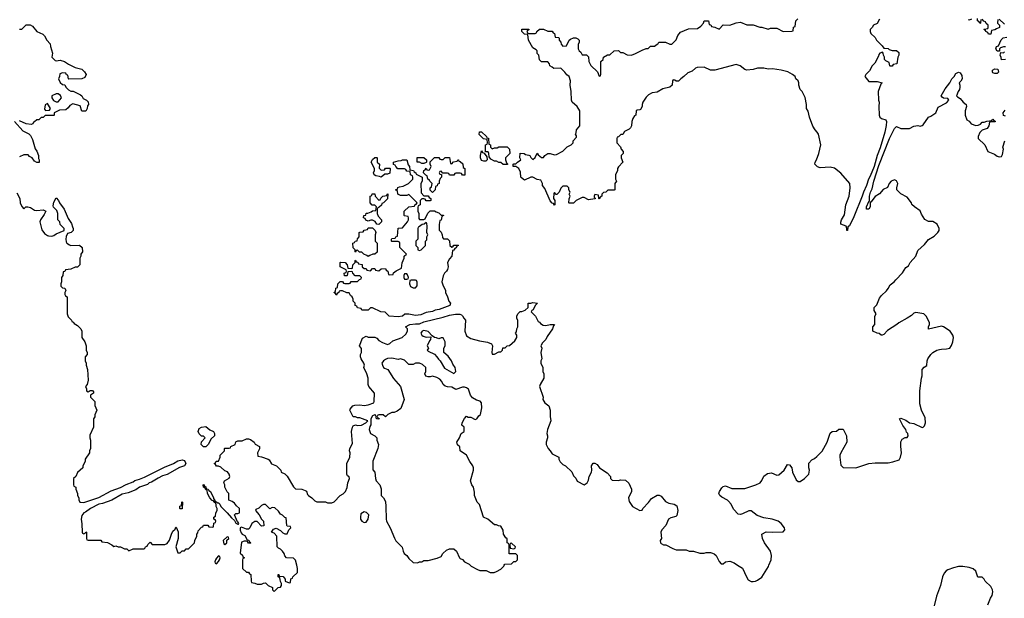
# Model space of a CAD drawing. Header units: inches. Extents: x 2528705 to 2676837, y 911742 to 1023252.
# Tile 119 of 143: x 2617250 to 2626457, y 949690 to 955102. Entities that reach past the tile are written whole.
import ezdxf

# ---------------------------------------------------------------- set-up
doc = ezdxf.new("R2010")
doc.units = ezdxf.units.IN
doc.header["$MEASUREMENT"] = 0
for name, color, linetype in [('C6914', 7, 'Continuous'), ('C6915', 7, 'Continuous'), ('C6924', 7, 'Continuous'), ('C6925', 7, 'Continuous')]:
    doc.layers.add(name, color=color, linetype=linetype)

msp = doc.modelspace()

# ---------------------------------------------------------------- linework, layer by layer
at = {"layer": 'C6914', "color": 5, "elevation": 40}
msp.add_lwpolyline([(2619334, 950000), (2619334, 949970), (2619370, 949934), (2619390, 949934), (2619398, 949918), (2619412.7, 949912.7), (2619414, 949850), (2619418, 949838), (2619450, 949832), (2619470, 949822), (2619510, 949822), (2619530, 949832), (2619550, 949834), (2619574, 949810), (2619614, 949790), (2619614, 949770), (2619630, 949754), (2619666, 949790), (2619690, 949794), (2619698, 949810), (2619698, 949830), (2619688.4, 949848.4), (2619687.3, 949867.3), (2619682, 949882), (2619668, 949890), (2619667.3, 949912.7), (2619672.7, 949912.7), (2619678, 949898), (2619712.7, 949892.7), (2619734, 949870), (2619734, 949850), (2619770, 949834), (2619782, 949838), (2619787.3, 949872.7), (2619802, 949878), (2619806, 949890), (2619848, 949932), (2619848.7, 949970), (2619841.3, 950000)], dxfattribs=at)
at = {"layer": 'C6915', "color": 5, "elevation": 40}
for points in [[(2617248.4, 955011.6), (2617270, 955014), (2617310, 955054), (2617347.3, 955052.7), (2617370, 955042), (2617410, 954992), (2617465.4, 954965.4), (2617482, 954950), (2617504.7, 954910), (2617535.3, 954875.3), (2617538, 954850), (2617558, 954790), (2617552, 954750), (2617581, 954721), (2617590, 954718), (2617630, 954722.8), (2617670, 954711), (2617705.5, 954685.5), (2617770, 954656), (2617830, 954638), (2617854.8, 954614.8), (2617872, 954590), (2617858, 954562), (2617830, 954548.7), (2617710, 954546), (2617706, 954550), (2617702, 954582), (2617687.3, 954587.3), (2617682, 954602), (2617650, 954606), (2617624.7, 954595.3), (2617622, 954570), (2617612, 954550), (2617630, 954514), (2617650, 954494), (2617672.7, 954492.7), (2617682, 954470), (2617705.4, 954445.4), (2617730, 954432), (2617750, 954432), (2617819.8, 954399.8), (2617832, 954390), (2617845.4, 954365.4), (2617874, 954350), (2617890, 954334), (2617894, 954310), (2617883.6, 954296.4), (2617882, 954270), (2617870, 954246), (2617830, 954246), (2617815.3, 954295.3), (2617746, 954314), (2617719.6, 954300.4), (2617703.6, 954276.4), (2617682, 954258), (2617623.6, 954256.4), (2617574, 954230), (2617574, 954210), (2617570, 954206), (2617490, 954206), (2617470, 954186), (2617450, 954186), (2617430, 954166), (2617410, 954166), (2617390, 954146), (2617378, 954142), (2617372.7, 954127.3), (2617358, 954122), (2617310, 954127), (2617250, 954157)], [(2617202.8, 954150), (2617281.1, 954061.1), (2617334.6, 954034.6), (2617350, 954018), (2617370, 953982), (2617395.3, 953895.3), (2617410, 953872), (2617424.7, 953830), (2617424.7, 953804.7), (2617431.3, 953790), (2617432.7, 953767.3), (2617410, 953766), (2617390, 953778), (2617368.4, 953808.4), (2617343.1, 953823.1), (2617330, 953838), (2617290, 953838), (2617250, 953818)], [(2617223.6, 953483.6), (2617252, 953430), (2617254, 953390), (2617270, 953354), (2617290, 953334), (2617307.3, 953352.7), (2617327.3, 953352.7), (2617350, 953344.7), (2617390, 953320.7), (2617410, 953317.3), (2617470, 953322), (2617494, 953310), (2617479.8, 953280.2), (2617444.7, 953230), (2617438, 953210), (2617456.9, 953136.9), (2617483.5, 953103.5), (2617510, 953082), (2617519.6, 953079.6), (2617550, 953078), (2617570, 953084.7), (2617590, 953098), (2617666, 953130), (2617666, 953150), (2617630, 953186), (2617626, 953210), (2617608.4, 953228.4), (2617606, 953290), (2617596.4, 953316.4), (2617567.3, 953347.3), (2617562, 953362), (2617570, 953394), (2617590, 953434), (2617614, 953410), (2617622, 953390), (2617666, 953330), (2617703.5, 953243.5), (2617734.4, 953194.4), (2617742.8, 953162.8), (2617750.8, 953150), (2617750.8, 953129.2), (2617732, 953110), (2617698, 953102), (2617684.7, 953075.3), (2617681, 953050), (2617683.5, 953023.5), (2617690.9, 953010.9), (2617715.3, 952995.3), (2617730, 952991), (2617810, 952991.3), (2617834.8, 952970), (2617838, 952930), (2617822, 952910), (2617822, 952890), (2617814, 952870), (2617814, 952810), (2617790, 952786), (2617770, 952786), (2617727.3, 952767.3), (2617678, 952762), (2617672.7, 952747.3), (2617658, 952742), (2617654, 952710), (2617642, 952690), (2617642, 952650), (2617634, 952630), (2617634, 952610), (2617650, 952594), (2617674, 952590), (2617682, 952570), (2617674, 952550), (2617674, 952530), (2617678, 952518), (2617694, 952510), (2617694, 952350), (2617703.6, 952323.6), (2617734, 952290), (2617738, 952278), (2617750, 952274), (2617759.6, 952259.6), (2617790, 952242), (2617822, 952210), (2617832, 952190), (2617832, 952130), (2617858, 952090), (2617871.3, 952050), (2617872, 952012), (2617882, 951990), (2617882, 951970), (2617862, 951950), (2617862, 951910), (2617872, 951890), (2617872, 951870), (2617884.7, 951830), (2617891, 951729), (2617882, 951690), (2617864.7, 951670), (2617874, 951650), (2617874, 951630), (2617890, 951622), (2617910, 951634), (2617927.3, 951632.7), (2617934, 951630), (2617939.6, 951619.6), (2617942, 951610), (2617914, 951590), (2617912, 951570), (2617952, 951530), (2617952.7, 951492.7), (2617972, 951450), (2617952.7, 951407.3), (2617951.6, 951388.4), (2617942, 951370), (2617942, 951290), (2617905.4, 951214.6), (2617904.7, 951190), (2617912, 951170), (2617912, 951090), (2617902, 951070), (2617902, 951050), (2617862, 950990), (2617862, 950970), (2617842, 950930), (2617842, 950910), (2617790, 950866), (2617774, 950830), (2617754, 950810), (2617754, 950750), (2617758, 950738), (2617774, 950730), (2617774, 950710), (2617791.6, 950671.6), (2617792, 950650), (2617802, 950630), (2617802, 950610), (2617814, 950590), (2617850, 950586.8), (2617990, 950634), (2618105.6, 950694.4), (2618194.2, 950725.8), (2618244.8, 950755.2), (2618310, 950780.7), (2618327.2, 950792.8), (2618370, 950804), (2618416.6, 950823.4), (2618604.5, 950915.5), (2618688, 950950), (2618730, 950976), (2618770, 950984.7), (2618790, 950978), (2618804.7, 950950), (2618791.1, 950928.9), (2618745.5, 950914.5), (2618630, 950849), (2618585.5, 950834.5), (2618545.2, 950814.8), (2618482.8, 950777.2), (2618462, 950770), (2618446, 950754), (2618370, 950728.7), (2618335.3, 950704.7), (2618264.7, 950675.3), (2618210, 950664), (2618110.7, 950609.3), (2618023.5, 950576.5), (2617990, 950569), (2617912, 950530), (2617865.4, 950494.6), (2617850, 950488), (2617830, 950466), (2617824.7, 950430), (2617832.7, 950387.3), (2617834, 950310), (2617838, 950298), (2617850, 950294), (2617862, 950298), (2617867.3, 950312.7), (2617874, 950310), (2617874, 950250), (2617878, 950238), (2617890, 950234), (2618010, 950234), (2618018, 950218), (2618071.6, 950211.6), (2618111.6, 950191.6), (2618130, 950174), (2618150, 950182), (2618172.7, 950172.7), (2618191.6, 950171.6), (2618230, 950152), (2618251.6, 950151.6), (2618270, 950134), (2618312.7, 950152.7), (2618410, 950154), (2618422, 950158), (2618426, 950170), (2618442, 950178), (2618447.3, 950192.7), (2618470, 950214), (2618490, 950194), (2618607.3, 950192.7), (2618630, 950202), (2618650, 950234), (2618668.7, 950290), (2618682.7, 950317.3), (2618703.1, 950336.9), (2618710, 950354), (2618714, 950354), (2618730.9, 950310.9), (2618731, 950249), (2618711.3, 950170), (2618730, 950114), (2618750, 950114), (2618770, 950134), (2618790, 950134), (2618807.3, 950152.7), (2618830, 950154), (2618886, 950210), (2618888.4, 950231.6), (2618906, 950270), (2618906, 950290), (2618916.4, 950303.6), (2618920.4, 950319.6), (2618950, 950354), (2618962, 950358), (2618970, 950374), (2619010, 950374), (2619018, 950358), (2619050, 950354), (2619062, 950358), (2619067.3, 950392.7), (2619082, 950398), (2619086, 950410), (2619082, 950422), (2619066, 950430), (2619066, 950450), (2619082, 950458), (2619086, 950490), (2619098, 950510), (2619098, 950530), (2619088.4, 950548.4), (2619087.3, 950567.3), (2619082, 950582), (2619070, 950586), (2619062, 950602), (2619050, 950606), (2619028.4, 950628.4), (2619008, 950670), (2619002, 950702), (2618990, 950706), (2618982, 950722), (2618968, 950730), (2618966, 950750), (2618970, 950754), (2618978, 950738), (2618990, 950734), (2618994, 950714), (2619014, 950710), (2619018, 950698), (2619034, 950690), (2619062, 950630), (2619062, 950622), (2619074, 950606), (2619074, 950594), (2619086, 950594), (2619102, 950582), (2619110, 950582), (2619122, 950570), (2619132, 950550), (2619190.8, 950490.8), (2619230, 950442), (2619258, 950418), (2619270, 950394), (2619290, 950382), (2619296.4, 950383.6), (2619298, 950390), (2619290, 950406), (2619286, 950406), (2619258, 950470), (2619270, 950482), (2619290, 950482), (2619306, 950490), (2619306, 950530), (2619276.4, 950556.4), (2619260.4, 950580.4), (2619236.4, 950596.4), (2619207.3, 950607.3), (2619206, 950670), (2619190, 950686), (2619168, 950730), (2619168, 950750), (2619158, 950770), (2619166, 950790), (2619210, 950814), (2619215.3, 950830), (2619208.7, 950850), (2619193.2, 950873.2), (2619170, 950882), (2619130, 950918), (2619110, 950926), (2619090, 950926), (2619082, 950942), (2619068, 950950), (2619082, 950958), (2619087.3, 950972.7), (2619110, 950974), (2619126, 951010), (2619126, 951030), (2619166, 951070), (2619166, 951090), (2619170, 951094), (2619210, 951094), (2619222, 951098), (2619226, 951110), (2619266, 951130), (2619270, 951154), (2619290, 951162), (2619330, 951162), (2619370, 951182), (2619390, 951182), (2619410, 951174), (2619442, 951150), (2619451.6, 951131.6), (2619492, 951110), (2619491.6, 951088.4), (2619474, 951050), (2619478, 951018), (2619510, 951014), (2619574, 950990), (2619583.6, 950983.6), (2619606.4, 950946.4), (2619652, 950930), (2619692, 950890), (2619694, 950870), (2619730, 950854), (2619750, 950832), (2619810, 950734), (2619830, 950714), (2619888.4, 950711.6), (2619919.8, 950699.8), (2619930.9, 950690.9), (2619941, 950661), (2619950.9, 950650.9), (2619982, 950630), (2620000, 950612)], [(2619841.3, 950000), (2619830, 950046), (2619810, 950066), (2619746, 950070), (2619730, 950086), (2619722, 950110), (2619708.7, 950130), (2619690, 950148.7), (2619670, 950158), (2619658, 950170), (2619655.3, 950270), (2619630, 950298), (2619606, 950310), (2619624.7, 950335.3), (2619650, 950344.7), (2619690, 950324.7), (2619710, 950302), (2619730, 950292), (2619750, 950294), (2619768, 950332), (2619786, 950350), (2619782, 950362), (2619750, 950366), (2619748, 950370), (2619742, 950442), (2619730, 950446), (2619708.4, 950468.4), (2619690, 950478), (2619670, 950506), (2619636.4, 950536.4), (2619610, 950538), (2619590, 950526), (2619550, 950568), (2619530, 950568.7), (2619510, 950558), (2619485.4, 950534.6), (2619458, 950522), (2619454, 950510), (2619491.1, 950471.1), (2619511.6, 950431.6), (2619531.6, 950411.6), (2619532, 950368), (2619510, 950366), (2619470, 950408), (2619450, 950408), (2619422, 950390), (2619402, 950350), (2619390, 950338), (2619370, 950335.3), (2619323.6, 950356.4), (2619312, 950348), (2619311.6, 950328.4), (2619321.4, 950301.4), (2619330, 950291.3), (2619356.9, 950276.9), (2619378, 950238), (2619392.7, 950232.7), (2619398, 950218), (2619412, 950210), (2619410, 950206), (2619390, 950206), (2619382, 950222), (2619370, 950226), (2619350, 950226), (2619325.4, 950214.6), (2619312.7, 950112.7), (2619332.7, 950092.7), (2619338, 950078), (2619354, 950070), (2619338, 950062), (2619334, 950050), (2619334, 950000)]]:
    msp.add_lwpolyline(points, dxfattribs=at)
for points in [[(2617610, 954408.7), (2617590, 954408.7), (2617552, 954390), (2617552, 954370), (2617565.4, 954345.4), (2617590, 954332), (2617610, 954332), (2617642, 954370), (2617633.2, 954393.2)], [(2617510, 954318), (2617490, 954306), (2617483.6, 954263.6), (2617492.7, 954252.7), (2617530, 954254), (2617538, 954270)], [(2618970, 951106), (2618948, 951130), (2618950, 951154), (2618986, 951190), (2618970, 951206), (2618950, 951208), (2618930, 951228), (2618919, 951250), (2618930, 951278), (2618950, 951291), (2618990, 951298), (2619026.8, 951266.8), (2619062, 951250), (2619071.3, 951230), (2619070.9, 951209.1), (2619039.6, 951180.4), (2619011.6, 951128.4), (2618990, 951106)], [(2618750, 950526), (2618748, 950530), (2618748.9, 950551.1), (2618762, 950558), (2618766, 950590), (2618770, 950594), (2618774, 950590), (2618770, 950526)], [(2619190, 950266), (2619154, 950230), (2619158, 950198), (2619170, 950194), (2619186, 950210), (2619186, 950234), (2619206, 950250), (2619202, 950262)], [(2619110, 950086), (2619090, 950066), (2619082, 950050), (2619074, 950030), (2619078, 950018), (2619090, 950014), (2619110, 950034), (2619118, 950050), (2619126, 950070), (2619122, 950082)]]:
    msp.add_lwpolyline(points, close=True, dxfattribs=at)
at = {"layer": 'C6924', "color": 5, "elevation": 40}
for points in [[(2621462, 950000), (2621472, 949990), (2621530, 949958), (2621551.6, 949951.6), (2621611.1, 949951.1), (2621650, 949932), (2621687.3, 949932.7), (2621710, 949942), (2621750, 949962), (2621778, 949990), (2621782, 950000)], [(2623963.5, 950000), (2624010, 949970.8), (2624046.8, 949890), (2624063.4, 949863.4), (2624090, 949846.8), (2624110, 949847.3), (2624130, 949850.8), (2624150, 949860.7), (2624190, 949887.3), (2624251, 949989), (2624255.8, 950000)], [(2626304.2, 949630), (2626329.6, 949690), (2626345.1, 949714.9), (2626349.6, 949750), (2626345.6, 949770), (2626330, 949799), (2626279, 949850), (2626269, 949870), (2626250, 949889), (2626209, 949889), (2626190, 949944), (2626167.2, 949967.2), (2626130, 949978), (2626070, 949986.6), (2626030, 949986), (2625983.4, 949976.6), (2625930, 949957), (2625913.8, 949946.2), (2625895.6, 949924.4), (2625880.5, 949890), (2625862, 949810), (2625823, 949710), (2625788, 949570)]]:
    msp.add_lwpolyline(points, dxfattribs=at)
at = {"layer": 'C6925', "color": 5, "elevation": 40}
for points in [[(2625290, 955106), (2625270, 955066), (2625234, 955050), (2625222, 955030), (2625202, 955010), (2625202, 954990), (2625210, 954974), (2625250, 954934), (2625262, 954910), (2625316.9, 954856.9), (2625330, 954834), (2625370, 954832), (2625382, 954822), (2625410, 954814), (2625450, 954814), (2625470, 954794), (2625471.3, 954770), (2625462, 954750), (2625454, 954690), (2625418, 954682), (2625410, 954668), (2625390, 954668), (2625386, 954670), (2625382, 954702), (2625350, 954718), (2625338, 954730), (2625338, 954750), (2625328.4, 954768.4), (2625326, 954790), (2625318, 954798), (2625294, 954790), (2625283.6, 954776.4), (2625279.6, 954760.4), (2625245.4, 954694.6), (2625222, 954670), (2625196.9, 954623.1), (2625162, 954590), (2625154, 954570), (2625190, 954524.7), (2625270, 954522), (2625314, 954510), (2625302, 954498), (2625278, 954430), (2625281, 954350), (2625286, 954330), (2625282.8, 954290), (2625287.5, 954207.5), (2625292, 954190), (2625310, 954178), (2625350, 954164.7), (2625354.9, 954150), (2625353.4, 954113.4), (2625339.7, 954050), (2625297, 953903), (2625269.1, 953830), (2625240.3, 953730), (2625202.9, 953637.1), (2625187.6, 953610), (2625168.9, 953550), (2625141.1, 953490), (2625128.8, 953450), (2625050, 953259.3), (2625010, 953174), (2624995.3, 953164.7), (2624990, 953128.7), (2624986, 953130), (2624986, 953150), (2624978, 953170), (2624930, 953188), (2624928.9, 953208.9), (2624934, 953230), (2624962, 953278), (2624976, 953370), (2625006.6, 953450), (2625017.2, 953530), (2625013.2, 953570), (2624930, 953666.6), (2624870, 953712.7), (2624830, 953722.7), (2624735.3, 953715.3), (2624710, 953726), (2624686, 953750), (2624688, 953770), (2624702, 953790), (2624722.7, 953850), (2624741.2, 953930), (2624719, 954030), (2624708.7, 954050), (2624688.7, 954070), (2624665.6, 954105.6), (2624637.2, 954190), (2624624.7, 954244.7), (2624608.7, 954270), (2624608.7, 954310), (2624594.6, 954374.6), (2624568.7, 954430), (2624549, 954450), (2624535.3, 954490), (2624535.3, 954510), (2624528.9, 954528.9), (2624508.7, 954550), (2624502, 954570), (2624478, 954590), (2624432.5, 954612.5), (2624370, 954629), (2624290, 954641.2), (2624250, 954639), (2624210, 954648.7), (2624150, 954648.7), (2624110, 954635.3), (2624050, 954629), (2624030, 954635.3), (2623988.9, 954668.9), (2623950, 954682), (2623750, 954629), (2623708.9, 954628.9), (2623650, 954658), (2623585.4, 954654.6), (2623570, 954648), (2623539.8, 954620.2), (2623496.9, 954603.1), (2623462, 954570), (2623432, 954550), (2623410, 954526), (2623390, 954526), (2623376.4, 954536.4), (2623362, 954538), (2623354, 954530), (2623352, 954490), (2623330.9, 954469.1), (2623265.4, 954454.6), (2623210, 954424), (2623163.6, 954416.4), (2623130, 954398), (2623110, 954378), (2623078, 954330), (2623071.3, 954310), (2623071.1, 954288.9), (2623056.9, 954263.1), (2623050, 954258), (2623023.6, 954256.4), (2623014, 954250), (2623012, 954210), (2622998, 954202), (2622983.6, 954176.4), (2622974, 954150), (2622972, 954110), (2622962, 954090), (2622950, 954078), (2622905.4, 954054.6), (2622890, 954028), (2622872.7, 954027.3), (2622850, 954006), (2622838, 954002), (2622834, 953990), (2622834, 953950), (2622870, 953914), (2622874, 953890), (2622894, 953870), (2622894, 953850), (2622874, 953830), (2622874, 953810), (2622891.1, 953768.9), (2622850, 953726), (2622842, 953710), (2622842, 953690), (2622822, 953650), (2622822, 953610), (2622832, 953590), (2622814, 953570), (2622814, 953510), (2622810, 953506), (2622750, 953506), (2622731.6, 953488.4), (2622710, 953486), (2622694, 953470), (2622694, 953450), (2622678, 953442), (2622670, 953426), (2622666, 953430), (2622662, 953462), (2622630, 953466), (2622622, 953450), (2622622, 953442), (2622634, 953430), (2622630, 953426), (2622570, 953418), (2622530, 953438), (2622510, 953438), (2622454, 953410), (2622430, 953386), (2622390, 953386), (2622386, 953390), (2622387.3, 953427.3), (2622398, 953450), (2622388, 953470), (2622398, 953490), (2622386, 953510), (2622386, 953530), (2622370, 953546), (2622330, 953546), (2622310, 953526), (2622294, 953490), (2622272.7, 953467.3), (2622267.3, 953467.3), (2622250, 953486), (2622243.6, 953476.4), (2622242, 953430), (2622254, 953410), (2622254, 953370), (2622250, 953366), (2622242, 953382), (2622230, 953386), (2622210, 953406), (2622162, 953522), (2622138, 953550), (2622138, 953570), (2622122, 953602), (2622090, 953606), (2622050, 953628), (2622030, 953628), (2621970, 953602), (2621943.1, 953623.1), (2621938, 953630), (2621934.6, 953674.6), (2621918, 953710), (2621890, 953728), (2621866, 953730), (2621866, 953750), (2621870, 953754), (2621890, 953754), (2621906, 953770), (2621938, 953790), (2621928, 953810), (2621930, 953852), (2621968.7, 953851.3), (2621981, 953841), (2622010, 953836), (2622022, 953830), (2622030, 953814), (2622050, 953794), (2622070, 953814), (2622090, 953852), (2622098, 953838), (2622130, 953812), (2622150, 953812), (2622162, 953830), (2622190, 953851), (2622211.1, 953851.1), (2622250, 953838), (2622270, 953842), (2622328.4, 953871.6), (2622368.9, 953911.1), (2622406, 953930), (2622426, 953950), (2622426, 953970), (2622456.4, 954003.6), (2622456.4, 954016.4), (2622448, 954030), (2622455.3, 954044.7), (2622458, 954070), (2622488, 954110), (2622488, 954250), (2622462, 954290), (2622418, 954330), (2622408.9, 954348.9), (2622408.7, 954430), (2622399, 954490), (2622402, 954530), (2622388.9, 954568.9), (2622365.6, 954585.6), (2622348.7, 954610), (2622310, 954648), (2622244, 954644), (2622230, 954658), (2622208.9, 954668.9), (2622206, 954690), (2622190, 954706), (2622130, 954706), (2622110, 954726), (2622106, 954770), (2622090, 954786), (2622088, 954810), (2622080.4, 954820.4), (2622050, 954838), (2622008, 954910), (2622002, 954962), (2621970, 954966), (2621946, 954990), (2621947.3, 955012.7), (2622012.7, 955012.7), (2622012.7, 955007.3), (2621998, 955002), (2621994, 954990), (2621998, 954978), (2622010, 954974), (2622070, 954974), (2622082, 954978), (2622086, 954990), (2622110, 955012), (2622150, 955012), (2622190, 954994), (2622230, 954994), (2622238, 954978), (2622251.6, 954971.6), (2622258, 954938), (2622290, 954934), (2622294, 954930), (2622294, 954910), (2622311.6, 954891.6), (2622312.7, 954872.7), (2622330, 954854), (2622362, 954858), (2622388.4, 954911.6), (2622400.4, 954919.6), (2622428.7, 954931.3), (2622451.1, 954931.1), (2622470, 954922), (2622482, 954910), (2622482, 954890), (2622474, 954870), (2622474, 954830), (2622482, 954810), (2622496.9, 954796.9), (2622510, 954774), (2622550, 954774), (2622570, 954754), (2622571.6, 954711.6), (2622590, 954674), (2622652.7, 954612.7), (2622670, 954574), (2622682, 954578), (2622686, 954590), (2622686, 954710), (2622706, 954730), (2622708, 954750), (2622748.4, 954771.6), (2622770, 954774), (2622808.4, 954811.6), (2622850, 954812), (2622870, 954794), (2622890, 954794), (2622930, 954772), (2622970, 954771.3), (2623010, 954784.7), (2623070, 954818), (2623110, 954832), (2623127.3, 954832.7), (2623150, 954854), (2623187.3, 954852.7), (2623210, 954874), (2623222, 954878), (2623228.4, 954891.6), (2623290, 954892), (2623330, 954872), (2623350, 954872), (2623390, 954912), (2623405.6, 954954.4), (2623430, 954984.7), (2623503.1, 955016.9), (2623590, 955018), (2623620.4, 955039.6), (2623646, 955070), (2623650, 955092), (2623691.6, 955091.6), (2623698, 955058), (2623712.7, 955052.7), (2623718, 955038), (2623751.6, 955031.6), (2623790, 955014), (2623830, 955052), (2623890, 955051.3), (2623950, 955071.3), (2623990, 955078), (2624050, 955052), (2624110, 955052), (2624170, 955031.3), (2624190, 955032), (2624250, 955014), (2624270, 955022), (2624330, 955022), (2624390, 954992), (2624470, 954994), (2624482, 954998), (2624487.3, 955032.7), (2624502, 955038), (2624508, 955090), (2624526, 955110)], [(2626150, 955108), (2626130, 955098), (2626122, 955102)], [(2626238, 955102), (2626234, 955070), (2626230, 955066), (2626222, 955082), (2626208, 955090), (2626206, 955114)], [(2626398, 955102), (2626394, 955070), (2626414, 955050), (2626412.7, 955027.3), (2626383.6, 955016.4), (2626370, 955006), (2626338, 955002), (2626332.7, 954967.3), (2626310, 954966), (2626302, 954982), (2626286, 954990), (2626282, 955002), (2626266, 955010), (2626270, 955014), (2626302, 955018), (2626306, 955030), (2626306, 955050), (2626287.3, 955067.3), (2626282, 955082), (2626267.3, 955087.3), (2626250, 955106)], [(2626460.4, 955060.4), (2626410, 955106)], [(2626467.3, 954847.3), (2626450, 954848), (2626422, 954838), (2626414, 954830), (2626414, 954806), (2626390, 954806), (2626378, 954830), (2626386, 954850), (2626402, 954858), (2626428, 954912), (2626447.3, 954932.7), (2626482, 954938)], [(2626470, 954728), (2626430, 954726), (2626427.3, 954747.3), (2626418, 954770), (2626426, 954794), (2626450, 954792), (2626460.4, 954799.6)], [(2624255.8, 950000), (2624277.6, 950050), (2624279.6, 950090), (2624269.6, 950129.7), (2624215.1, 950210), (2624197.2, 950250), (2624189, 950291), (2624230, 950311.3), (2624287.3, 950307.3), (2624390, 950311.3), (2624404, 950330), (2624401.2, 950350), (2624372.3, 950390), (2624344, 950410), (2624288, 950430), (2624210, 950441.2), (2624145.2, 950465.2), (2624090, 950508.7), (2624070, 950509), (2624010, 950479), (2623990, 950475.3), (2623970, 950478), (2623924.7, 950524.7), (2623904, 950570), (2623879.5, 950599.5), (2623870, 950609), (2623814.6, 950634.6), (2623798, 950650), (2623788.9, 950671.1), (2623795.3, 950690), (2623816.5, 950723.5), (2623830, 950736), (2623850, 950741), (2623910, 950717.3), (2624030, 950715.5), (2624135.3, 950750), (2624173.2, 950770), (2624189.5, 950790.5), (2624210, 950831.3), (2624242, 950858), (2624282, 950862), (2624330, 950842), (2624350, 950844.7), (2624399, 950890), (2624430, 950942), (2624450, 950938), (2624470.7, 950910.7), (2624476, 950870), (2624510, 950798), (2624530, 950782.8), (2624550, 950782.8), (2624588.7, 950810), (2624628.7, 950850), (2624635.3, 950890), (2624628.4, 950911.6), (2624630, 950954), (2624656.4, 950983.6), (2624683.1, 950996.9), (2624704.7, 951015.3), (2624753.6, 951066.4), (2624802, 951150), (2624830, 951234), (2624848.9, 951251.1), (2624887.3, 951252.7), (2624910, 951272), (2624951.1, 951271.1), (2624982, 951210), (2624984.7, 951150), (2624928.1, 951051.9), (2624920.7, 951030), (2624918.8, 951010), (2624930, 950934), (2624950, 950914), (2625070, 950911), (2625190, 950950.8), (2625250, 950956.3), (2625370, 950957.3), (2625414.6, 950965.4), (2625473.6, 950986.4), (2625488, 951010), (2625495.3, 951050), (2625489.2, 951110), (2625490, 951154), (2625502, 951178), (2625530, 951194), (2625550, 951194), (2625558, 951210), (2625554, 951230), (2625544, 951244), (2625536, 951270), (2625507.3, 951307.3), (2625478, 951370), (2625490, 951376), (2625536.3, 951356.3), (2625570, 951331.3), (2625610, 951326), (2625687.9, 951287.9), (2625698, 951290), (2625710, 951302), (2625721.2, 951330), (2625718, 951378), (2625682, 951450), (2625668.7, 951510), (2625669, 951630), (2625682, 951750), (2625688.7, 951770), (2625688, 951830), (2625708.9, 951851.1), (2625733.2, 951866.8), (2625735.3, 951910), (2625742, 951930), (2625770, 951971.3), (2625788.7, 951990), (2625828, 952010), (2625850, 952016), (2625870, 952021), (2625918, 952022), (2625949, 952031), (2625964.7, 952055.3), (2625976, 952090), (2625981.2, 952130), (2625977.2, 952150), (2625950, 952189), (2625890, 952229), (2625870, 952234), (2625750, 952206), (2625748.4, 952228.4), (2625758, 952250), (2625758, 952270), (2625728, 952330), (2625706, 952350), (2625630, 952362), (2625610, 952355.3), (2625590, 952335.3), (2625550, 952308.7), (2625470, 952268), (2625452, 952250), (2625366.4, 952193.6), (2625330, 952158), (2625314, 952150), (2625306, 952150), (2625287.3, 952167.3), (2625268.4, 952168.4), (2625228.4, 952188.4), (2625228, 952230), (2625248, 952250), (2625246, 952330), (2625258, 952350), (2625240.4, 952380.4), (2625242, 952410), (2625266.3, 952433.7), (2625290, 952496), (2625310, 952522.8), (2625355.1, 952564.9), (2625372.7, 952587.3), (2625390, 952622), (2625429.1, 952650.9), (2625442, 952670), (2625505.6, 952734.4), (2625536.4, 952783.6), (2625560.4, 952799.6), (2625578, 952830), (2625628.9, 952891.1), (2625650, 952942), (2625710, 952998), (2625750, 953044.7), (2625801.5, 953078.5), (2625835.3, 953110), (2625848.7, 953130), (2625848.7, 953150), (2625829.1, 953189.1), (2625790, 953214), (2625750, 953215.3), (2625713.6, 953233.6), (2625682, 953282), (2625670, 953315.3), (2625618, 953350), (2625594, 953374), (2625588.7, 953390), (2625550, 953442), (2625490, 953474), (2625453.2, 953510), (2625452.7, 953530), (2625460.9, 953570), (2625450, 953596), (2625430, 953602.7), (2625401, 953590), (2625381, 953570), (2625366.4, 953533.6), (2625325.8, 953514.2), (2625290, 953474), (2625250, 953448.7), (2625210, 953395.3), (2625203.6, 953396.4), (2625202.8, 953350), (2625191, 953330), (2625170, 953328), (2625170, 953351.3), (2625190, 953402), (2625196.4, 953403.6), (2625196.2, 953450), (2625206, 953490), (2625221.3, 953518.7), (2625236.4, 953590), (2625283.5, 953736.5), (2625382.4, 953990), (2625430, 954084.9), (2625450, 954102.8), (2625490, 954084.9), (2625570, 954084), (2625610, 954106), (2625649.1, 954110.9), (2625670, 954104.7), (2625690, 954111), (2625700.2, 954119.8), (2625749.2, 954190.8), (2625770, 954198.8), (2625816, 954230), (2625838, 954282), (2625915.5, 954324.5), (2625938, 954350), (2625930, 954366), (2625890, 954368), (2625876.4, 954376.4), (2625868, 954390), (2625904.7, 954455.3), (2625948.7, 954510), (2625966, 954550), (2625988.4, 954571.6), (2626003.1, 954596.9), (2626030, 954612), (2626043.6, 954603.6), (2626059.6, 954579.6), (2626062, 954550), (2626050, 954526), (2626034, 954510), (2626042, 954490), (2626042, 954470), (2626038, 954450), (2626024.7, 954430), (2626012, 954390), (2626019.6, 954379.6), (2626043.6, 954363.6), (2626074, 954330), (2626102, 954310), (2626104.7, 954290), (2626092, 954250), (2626092, 954210), (2626106.4, 954166.4), (2626130, 954152), (2626146.4, 954126.4), (2626190, 954112), (2626214, 954114), (2626234.6, 954125.4), (2626250, 954142), (2626270, 954142), (2626292.7, 954152.7), (2626342, 954158), (2626350, 954172), (2626358, 954158), (2626374, 954150), (2626370, 954146), (2626330, 954146), (2626318, 954142), (2626314, 954110), (2626296.9, 954083.1), (2626251.6, 954068.4), (2626230, 954046), (2626212, 954010), (2626212, 953990), (2626274, 953930), (2626302, 953870), (2626365.4, 953845.4), (2626390, 953824.7), (2626410, 953818), (2626430, 953822), (2626440.2, 953839.8), (2626449, 953890), (2626444, 953910), (2626462, 953970)], [(2626470, 954198), (2626450, 954206), (2626448, 954230), (2626464, 954256)], [(2620000, 950612), (2620010, 950602), (2620030, 950592), (2620110, 950592), (2620130, 950582), (2620170, 950582), (2620190, 950592), (2620248, 950650), (2620273.6, 950666.4), (2620298, 950690), (2620314, 950726), (2620319, 950770), (2620335.3, 950810), (2620330, 950826), (2620316.4, 950836.4), (2620308.7, 950850), (2620308.7, 950950), (2620338, 951010), (2620342, 951050), (2620335.3, 951070), (2620339, 951090), (2620363.1, 951136.9), (2620354, 951250), (2620362, 951290), (2620370, 951302), (2620390, 951312), (2620410, 951304.7), (2620446, 951310), (2620486, 951330), (2620506, 951350), (2620430, 951378), (2620410, 951378), (2620390, 951388), (2620370, 951388), (2620338, 951450), (2620340.4, 951459.6), (2620366, 951490), (2620383.1, 951496.9), (2620430, 951498), (2620470, 951492), (2620510, 951498), (2620562, 951518), (2620566, 951530), (2620567.3, 951607.3), (2620515.3, 951670), (2620508.9, 951691.1), (2620508.7, 951750), (2620498, 951790), (2620468.9, 951848.9), (2620475.3, 951870), (2620468.7, 951890), (2620442, 951930), (2620438, 951950), (2620438, 951970), (2620448, 951990), (2620447.3, 952027.3), (2620428, 952050), (2620456.4, 952123.6), (2620490, 952142), (2620510, 952132), (2620571.1, 952131.1), (2620590, 952122), (2620610, 952102), (2620642, 952082), (2620690, 952064.7), (2620710, 952072), (2620740.4, 952099.6), (2620826, 952130), (2620860.4, 952159.6), (2620878, 952190), (2620875.3, 952210), (2620858, 952230), (2620899, 952250), (2620950, 952258.4), (2620990, 952257.1), (2621030, 952275.8), (2621210, 952318.7), (2621270, 952338.3), (2621326, 952346), (2621366, 952346), (2621382, 952342), (2621392, 952332), (2621402, 952310), (2621418, 952290), (2621412, 952190), (2621430, 952144.7), (2621470, 952121), (2621550, 952098.4), (2621624.7, 952084.7), (2621662, 952070), (2621672, 952050), (2621666, 951990), (2621670, 951974), (2621690, 951972), (2621730, 951994), (2621750, 951994), (2621766, 952010), (2621767.3, 952032.7), (2621790, 952034), (2621808.4, 952051.6), (2621830, 952054), (2621880.4, 952099.6), (2621898, 952130), (2621898, 952150), (2621888, 952170), (2621896.4, 952183.6), (2621898, 952210), (2621908, 952230), (2621907.3, 952287.3), (2621898, 952310), (2621898, 952330), (2621908, 952350), (2621930, 952372), (2621947.3, 952372.7), (2621976.4, 952383.6), (2622006, 952410), (2622006, 952450), (2622030, 952450.8), (2622050, 952457.3), (2622092, 952450), (2622071.6, 952428.4), (2622051.6, 952388.4), (2622038, 952382), (2622034, 952370), (2622074, 952330), (2622098, 952278), (2622110, 952274), (2622119.6, 952259.6), (2622145.4, 952245.4), (2622170, 952242), (2622210, 952251.3), (2622252, 952250), (2622242, 952238), (2622231.3, 952210), (2622182, 952138), (2622170.9, 952109.1), (2622139.6, 952080.4), (2622122, 952050), (2622132, 952030), (2622124.7, 951990), (2622132, 951930), (2622122, 951910), (2622122, 951890), (2622142, 951850), (2622142, 951810), (2622152, 951790), (2622152, 951750), (2622118, 951690), (2622112, 951670), (2622144.7, 951570), (2622142, 951550), (2622159.6, 951519.6), (2622198, 951490), (2622211.6, 951448.4), (2622211.3, 951390), (2622218, 951350), (2622184.7, 951270), (2622178.8, 951230), (2622186, 951210), (2622186.8, 951190), (2622174.8, 951150), (2622174.8, 951130), (2622191.3, 951090), (2622210.8, 951070.8), (2622230, 951042), (2622292, 951010), (2622292, 950990), (2622305.4, 950965.4), (2622330, 950942), (2622354, 950930), (2622412.7, 950872.7), (2622430, 950834), (2622450, 950814), (2622464.7, 950784.7), (2622530, 950752), (2622558, 950770), (2622570, 950794), (2622575.3, 950830), (2622597.2, 950870), (2622601.2, 950890), (2622598, 950930), (2622612.7, 950952.7), (2622630, 950954), (2622650, 950942), (2622670.9, 950910.9), (2622743.6, 950863.6), (2622774, 950830), (2622774, 950810), (2622790, 950794), (2622850, 950791.3), (2622870, 950798), (2622915.3, 950795.3), (2622945.4, 950765.4), (2622971, 950710), (2622971.1, 950688.9), (2622944.7, 950630), (2622950, 950594), (2622982, 950550), (2623050, 950512), (2623070, 950514), (2623078, 950530), (2623130, 950584.7), (2623157.2, 950622.8), (2623210, 950656), (2623230, 950656), (2623250, 950644.7), (2623290, 950596), (2623321.4, 950581.4), (2623370.9, 950570.9), (2623394, 950554), (2623406, 950510), (2623394.8, 950465.2), (2623386, 950454), (2623338, 950442), (2623318, 950430), (2623291.3, 950370), (2623256, 950330), (2623246.8, 950310), (2623251.3, 950250), (2623238, 950230), (2623242, 950210), (2623250, 950202), (2623270, 950191.3), (2623291.6, 950191.6), (2623356.9, 950156.9), (2623390, 950144.7), (2623483.6, 950143.6), (2623510, 950131.3), (2623550.9, 950130.9), (2623610, 950112), (2623650, 950112), (2623670, 950118), (2623710, 950118), (2623730, 950112), (2623745.4, 950105.4), (2623762, 950090), (2623790, 950034), (2623810, 950014), (2623830, 950014), (2623848.9, 950031.1), (2623890, 950036), (2623930, 950021), (2623963.5, 950000)], [(2621782, 950000), (2621786, 950010), (2621850, 950014), (2621870, 950034), (2621890, 950034), (2621906, 950050), (2621906, 950090), (2621890, 950106), (2621827.3, 950107.3), (2621826, 950190), (2621822, 950202), (2621808.4, 950208.4), (2621807.3, 950247.3), (2621796.4, 950256.4), (2621775.3, 950290), (2621770, 950326), (2621750, 950366), (2621728.4, 950368.4), (2621710, 950378), (2621690, 950378), (2621628, 950430), (2621588.7, 950450), (2621550, 950566), (2621529.1, 950589.1), (2621504, 950650), (2621503.1, 950683.1), (2621494, 950730), (2621479, 950750), (2621465.2, 950790), (2621494, 950890), (2621495.3, 950910), (2621488.7, 950930), (2621459, 950970), (2621428, 951030), (2621368, 951070), (2621367.3, 951107.3), (2621344.7, 951124.7), (2621338, 951150), (2621362, 951190), (2621378, 951230), (2621406, 951250), (2621406, 951290), (2621386, 951310), (2621388, 951330), (2621408.4, 951371.6), (2621430, 951394), (2621445.4, 951385.4), (2621470, 951384.7), (2621510, 951362), (2621526, 951370), (2621543.1, 951396.9), (2621558, 951410), (2621572.7, 951470), (2621570, 951518), (2621554.8, 951534.8), (2621522, 951542), (2621485.1, 951565.1), (2621465.2, 951590), (2621445.6, 951645.6), (2621430, 951659), (2621410, 951665.2), (2621390, 951665.2), (2621330, 951644), (2621290, 951664), (2621250, 951668), (2621230, 951675.3), (2621209.4, 951689.4), (2621198, 951718), (2621179.3, 951739.3), (2621150, 951755.3), (2621110, 951768.7), (2621090, 951762), (2621070, 951762), (2621048.4, 951768.4), (2621038, 951790), (2621048, 951810), (2621047.3, 951847.3), (2621016.4, 951876.4), (2620990, 951888), (2620950, 951888), (2620930, 951878), (2620890, 951878), (2620850, 951918), (2620810, 951928.7), (2620790, 951922), (2620730, 951935.3), (2620690, 951933.2), (2620670, 951924), (2620651.3, 951910), (2620638, 951890), (2620642, 951870), (2620652, 951850), (2620662, 951842), (2620691.3, 951831.3), (2620744.5, 951744.5), (2620810.9, 951670.9), (2620844.7, 951550), (2620815.3, 951464.7), (2620779.8, 951440.2), (2620751.1, 951428.9), (2620730, 951428.7), (2620716.9, 951423.1), (2620691.6, 951408.4), (2620670, 951386), (2620650, 951406), (2620610, 951406), (2620598, 951402), (2620594, 951390), (2620598, 951378), (2620612.7, 951372.7), (2620610, 951366), (2620587.3, 951367.3), (2620582, 951402), (2620570, 951406), (2620550, 951398), (2620534, 951370), (2620532.7, 951312.7), (2620523.6, 951296.4), (2620518, 951270), (2620531.6, 951231.6), (2620572, 951210), (2620590, 951192), (2620591, 951170), (2620606, 951130), (2620598.8, 951090), (2620551.6, 950971.6), (2620551.6, 950891.6), (2620571.3, 950870), (2620578, 950810), (2620584.7, 950790), (2620618, 950750), (2620630, 950714), (2620632, 950650), (2620650.9, 950630.9), (2620670, 950594), (2620674.8, 950550), (2620676, 950430), (2620681, 950410), (2620714.8, 950350), (2620753.7, 950253.7), (2620768.1, 950228.1), (2620826.8, 950166.8), (2620836, 950130), (2620846, 950110), (2620870.7, 950090.7), (2620890, 950062), (2620930, 950024.7), (2620970, 950022), (2620988.9, 950031.1), (2621010, 950032), (2621030, 950044.7), (2621070, 950044.7), (2621154.6, 950065.4), (2621190, 950082), (2621208, 950110), (2621240.2, 950139.8), (2621270, 950154), (2621310, 950154), (2621334, 950130), (2621362, 950070), (2621370, 950062), (2621390, 950052), (2621411.1, 950031.1), (2621452, 950010), (2621462, 950000)]]:
    msp.add_lwpolyline(points, dxfattribs=at)
for points in [[(2626370, 954598), (2626350, 954606), (2626346, 954610), (2626346, 954630), (2626370, 954642), (2626398, 954638), (2626402, 954610), (2626390, 954598)], [(2621670, 953894), (2621690, 953902), (2621716.4, 953903.6), (2621730, 953914), (2621790, 953914), (2621810, 953912), (2621832, 953890), (2621834, 953850), (2621794, 953810), (2621794, 953790), (2621802, 953762), (2621814, 953750), (2621810, 953746), (2621770, 953746), (2621750, 953766), (2621730, 953766), (2621710, 953778), (2621690, 953778), (2621656.4, 953796.4), (2621640.4, 953820.4), (2621638, 953850), (2621630, 953866), (2621606, 953866), (2621606, 953930), (2621622, 953938), (2621626, 953950), (2621622, 953982), (2621587.3, 953987.3), (2621548.4, 954028.4), (2621550, 954054), (2621570, 954054), (2621614, 954010), (2621618, 953998), (2621632.7, 953992.7), (2621638, 953938), (2621654, 953930), (2621654, 953910)], [(2621590, 953778), (2621570, 953786), (2621558, 953810), (2621558, 953830), (2621570, 953874), (2621578, 953858), (2621594, 953854), (2621619.6, 953819.6), (2621622, 953790), (2621610, 953778)], [(2621030, 953454), (2621070, 953454), (2621078, 953438), (2621094, 953430), (2621094, 953410), (2621090, 953406), (2621050, 953406), (2621042, 953422), (2621030, 953426), (2621010, 953426), (2620994, 953410), (2620994, 953370), (2620978, 953362), (2620972.7, 953347.3), (2620972, 953310), (2620982, 953290), (2620983.6, 953243.6), (2620990, 953234), (2621030, 953234), (2621042, 953238), (2621068.4, 953291.6), (2621090, 953314), (2621130, 953314), (2621143.6, 953303.6), (2621170, 953294), (2621190, 953274), (2621214, 953274), (2621214, 953270), (2621198, 953262), (2621190, 953226), (2621178, 953222), (2621172.7, 953187.3), (2621172.7, 953132.7), (2621190, 953114), (2621202, 953090), (2621203.6, 953063.6), (2621212.7, 953052.7), (2621252, 953052), (2621270, 953034), (2621274, 952990), (2621290, 952974), (2621302, 952978), (2621310, 952994), (2621350, 952994), (2621354, 952990), (2621338, 952982), (2621332.7, 952967.3), (2621318, 952962), (2621310, 952946), (2621298, 952942), (2621292, 952890), (2621270, 952866), (2621252, 952830), (2621258, 952790), (2621250, 952766), (2621242, 952750), (2621222, 952730), (2621210, 952706), (2621198, 952650), (2621210, 952614), (2621231.6, 952571.6), (2621232, 952550), (2621252, 952510), (2621262, 952470), (2621278, 952450), (2621272, 952430), (2621172, 952390), (2621135.5, 952384.5), (2621110, 952373.2), (2621050, 952363.7), (2620999.9, 952340.1), (2620950, 952334.5), (2620890, 952348.7), (2620852.7, 952347.3), (2620830, 952329.4), (2620790, 952322.9), (2620706, 952330), (2620667.3, 952367.3), (2620628.4, 952368.4), (2620550, 952406), (2620530, 952406), (2620510, 952386), (2620450, 952386), (2620442, 952402), (2620410, 952406), (2620402, 952422), (2620386, 952430), (2620386, 952450), (2620368.4, 952468.4), (2620367.3, 952487.3), (2620358, 952510), (2620343.1, 952523.1), (2620330, 952546), (2620310, 952548), (2620270, 952566), (2620250, 952566), (2620238, 952562), (2620234, 952550), (2620218, 952542), (2620210, 952526), (2620202, 952542), (2620188, 952550), (2620202, 952558), (2620206, 952590), (2620222, 952598), (2620226, 952630), (2620247.3, 952652.7), (2620270, 952654), (2620278, 952638), (2620290, 952634), (2620330, 952634), (2620342, 952638), (2620350, 952654), (2620410, 952654), (2620427.3, 952672.7), (2620442, 952678), (2620446, 952690), (2620430, 952706), (2620387.3, 952707.3), (2620366, 952730), (2620362, 952742), (2620350, 952746), (2620318, 952742), (2620314, 952710), (2620310, 952706), (2620287.3, 952707.3), (2620286, 952730), (2620302, 952738), (2620306, 952750), (2620302, 952762), (2620246, 952790), (2620246, 952830), (2620250, 952834), (2620294, 952830), (2620312, 952810), (2620318, 952778), (2620350, 952774), (2620362, 952778), (2620366, 952810), (2620386, 952830), (2620386, 952850), (2620390, 952854), (2620398, 952838), (2620412.7, 952832.7), (2620418, 952818), (2620452.7, 952812.7), (2620454, 952790), (2620470, 952774), (2620490, 952774), (2620498, 952758), (2620530, 952754), (2620550, 952774), (2620570, 952774), (2620578, 952758), (2620610, 952752), (2620630, 952772), (2620670, 952774), (2620678, 952758), (2620694, 952750), (2620698, 952718), (2620710, 952714), (2620742, 952718), (2620747.3, 952732.7), (2620770, 952754), (2620822, 952778), (2620827.3, 952827.3), (2620846, 952870), (2620846, 952890), (2620866, 952910), (2620806, 952970), (2620806, 953010), (2620802, 953022), (2620790, 953026), (2620730, 953026), (2620726, 953030), (2620726, 953050), (2620730, 953054), (2620762, 953058), (2620768, 953072), (2620782, 953078), (2620788.9, 953151.1), (2620830, 953154), (2620878, 953210), (2620886, 953230), (2620886, 953250), (2620882, 953262), (2620850, 953266), (2620846, 953270), (2620846, 953310), (2620890, 953352), (2620942, 953358), (2620946, 953370), (2620962, 953378), (2620966, 953390), (2620890, 953466), (2620870, 953458), (2620810, 953458), (2620786, 953470), (2620782, 953502), (2620766, 953510), (2620782, 953518), (2620787.3, 953532.7), (2620800.4, 953539.6), (2620836.4, 953543.6), (2620886, 953570), (2620926, 953610), (2620926, 953630), (2620922, 953642), (2620906, 953650), (2620902, 953682), (2620870, 953686), (2620862, 953702), (2620850, 953706), (2620787.3, 953707.3), (2620767.3, 953727.3), (2620762, 953742), (2620747.3, 953747.3), (2620746, 953770), (2620790, 953782), (2620816.4, 953783.6), (2620830, 953792), (2620870, 953792), (2620883.6, 953743.6), (2620894, 953730), (2620898, 953698), (2620931.6, 953691.6), (2620938, 953678), (2620954, 953670), (2620958, 953658), (2621014, 953630), (2621012.7, 953592.7), (2621002, 953570), (2621003.6, 953483.6)], [(2620630, 953694), (2620662, 953698), (2620670, 953714), (2620710, 953714), (2620714, 953710), (2620712.7, 953667.3), (2620690, 953658), (2620663.6, 953656.4), (2620630, 953628), (2620616.4, 953636.4), (2620580.4, 953640.4), (2620566, 953650), (2620560.4, 953660.4), (2620558, 953670), (2620568, 953690), (2620568, 953710), (2620538, 953770), (2620550, 953794), (2620570, 953814), (2620590, 953814), (2620594, 953810), (2620594, 953770), (2620614, 953750), (2620612.7, 953712.7)], [(2621010, 953758), (2620990, 953768), (2620968, 953768), (2620967.3, 953812.7), (2621030, 953814), (2621054, 953790), (2621054, 953770), (2621050, 953766), (2621030, 953758)], [(2621290, 953754), (2621307.3, 953772.7), (2621342, 953778), (2621346, 953790), (2621354, 953790), (2621358, 953778), (2621370, 953774), (2621392.7, 953752.7), (2621398, 953718), (2621414, 953710), (2621412.7, 953647.3), (2621390, 953646), (2621382, 953662), (2621370, 953666), (2621330, 953666), (2621318, 953662), (2621310, 953646), (2621270, 953646), (2621262, 953662), (2621250, 953666), (2621206, 953666), (2621190, 953686), (2621178, 953682), (2621174, 953670), (2621178, 953658), (2621194, 953654), (2621194, 953630), (2621183.6, 953616.4), (2621174, 953590), (2621174, 953570), (2621158, 953562), (2621152.7, 953547.3), (2621138, 953542), (2621134, 953510), (2621110, 953486), (2621088, 953508), (2621088, 953530), (2621102, 953538), (2621106, 953570), (2621086, 953590), (2621082, 953602), (2621066, 953610), (2621062, 953642), (2621047.3, 953647.3), (2621026, 953670), (2621028.4, 953691.6), (2621042, 953698), (2621050, 953714), (2621058, 953698), (2621070, 953694), (2621082, 953698), (2621098, 953730), (2621088, 953750), (2621087.3, 953772.7), (2621130, 953814), (2621170, 953814), (2621178, 953798), (2621190, 953794), (2621210, 953794), (2621230, 953814), (2621270, 953814), (2621278, 953758)], [(2620610, 953414), (2620622, 953418), (2620627.3, 953432.7), (2620646, 953450), (2620682, 953458), (2620686, 953470), (2620692, 953472), (2620690, 953426), (2620652.7, 953387.3), (2620638, 953382), (2620632.7, 953367.3), (2620612.7, 953347.3), (2620598, 953342), (2620594, 953330), (2620594, 953290), (2620603.6, 953263.6), (2620634, 953230), (2620634, 953210), (2620610, 953186), (2620588.7, 953188.7), (2620575.3, 953215.3), (2620550, 953228), (2620532.7, 953227.3), (2620510, 953218), (2620487.3, 953227.3), (2620482, 953242), (2620466, 953250), (2620468, 953270), (2620486, 953274), (2620490, 953292), (2620507.3, 953292.7), (2620536.4, 953303.6), (2620550, 953314), (2620582, 953318), (2620586, 953350), (2620570, 953366), (2620547.3, 953367.3), (2620528, 953388), (2620528, 953452), (2620542, 953458), (2620547.3, 953472.7), (2620572.7, 953472.7), (2620574, 953450)], [(2620510, 952886), (2620496.4, 952896.4), (2620467.3, 952907.3), (2620450, 952926), (2620427.3, 952927.3), (2620410, 952946), (2620398, 952942), (2620390, 952926), (2620386, 952930), (2620386, 952950), (2620368.4, 952968.4), (2620366, 953010), (2620382, 953018), (2620388.4, 953031.6), (2620406, 953034), (2620408.4, 953051.6), (2620426, 953070), (2620426, 953110), (2620430, 953114), (2620462, 953118), (2620470, 953134), (2620502, 953138), (2620510, 953154), (2620550, 953154), (2620574, 953130), (2620582, 953110), (2620574, 953090), (2620574, 953030), (2620594, 953010), (2620592, 952928), (2620571.6, 952908.4), (2620552.7, 952907.3), (2620523.6, 952896.4)], [(2621050, 953206), (2621031.6, 953188.4), (2621012.7, 953187.3), (2620990, 953166), (2620978, 953162), (2620972.7, 953147.3), (2620974, 953050), (2620954, 953030), (2620954, 952990), (2620974, 952970), (2620974, 952950), (2620990, 952942), (2621006, 952950), (2621046, 952990), (2621046, 953030), (2621056.4, 953043.6), (2621058, 953070), (2621066, 953090), (2621058, 953110), (2621062, 953170), (2621056.4, 953196.4)], [(2620870, 952726), (2620850, 952726), (2620842, 952710), (2620842, 952690), (2620850, 952674), (2620870, 952674), (2620882, 952678), (2620886, 952690), (2620876.4, 952716.4)], [(2620950, 952666), (2620910, 952666), (2620898, 952662), (2620894, 952630), (2620905.4, 952605.4), (2620930, 952594), (2620950, 952594), (2620967.3, 952612.7), (2620967.3, 952647.3), (2620962, 952662)], [(2621030, 952195.3), (2621014, 952190), (2621002, 952170), (2621012, 952150), (2621022, 952142), (2621050, 952132), (2621094, 952134), (2621092, 952110), (2621081, 952099), (2621062, 952050), (2621072, 952030), (2621062, 952010), (2621070, 952002), (2621130, 951974), (2621152, 951950), (2621165.4, 951925.4), (2621182, 951910), (2621223.5, 951843.5), (2621310, 951792), (2621328, 951810), (2621322, 951850), (2621301.2, 951881.2), (2621289, 951910), (2621255.5, 951955.5), (2621218, 951990), (2621218, 952030), (2621228, 952050), (2621228, 952090), (2621210, 952126), (2621190, 952126), (2621170, 952118), (2621147.3, 952127.3), (2621128.4, 952128.4), (2621106, 952146), (2621070, 952186)], [(2620470, 950498), (2620441, 950479), (2620436, 950450), (2620438, 950430), (2620451, 950411), (2620470, 950398), (2620490, 950402), (2620508.7, 950430), (2620514, 950470), (2620494, 950494)], [(2621850, 950206), (2621838, 950202), (2621834, 950190), (2621838, 950158), (2621870, 950154), (2621882, 950158), (2621886, 950170)]]:
    msp.add_lwpolyline(points, close=True, dxfattribs=at)

doc.saveas('drawing.dxf')
